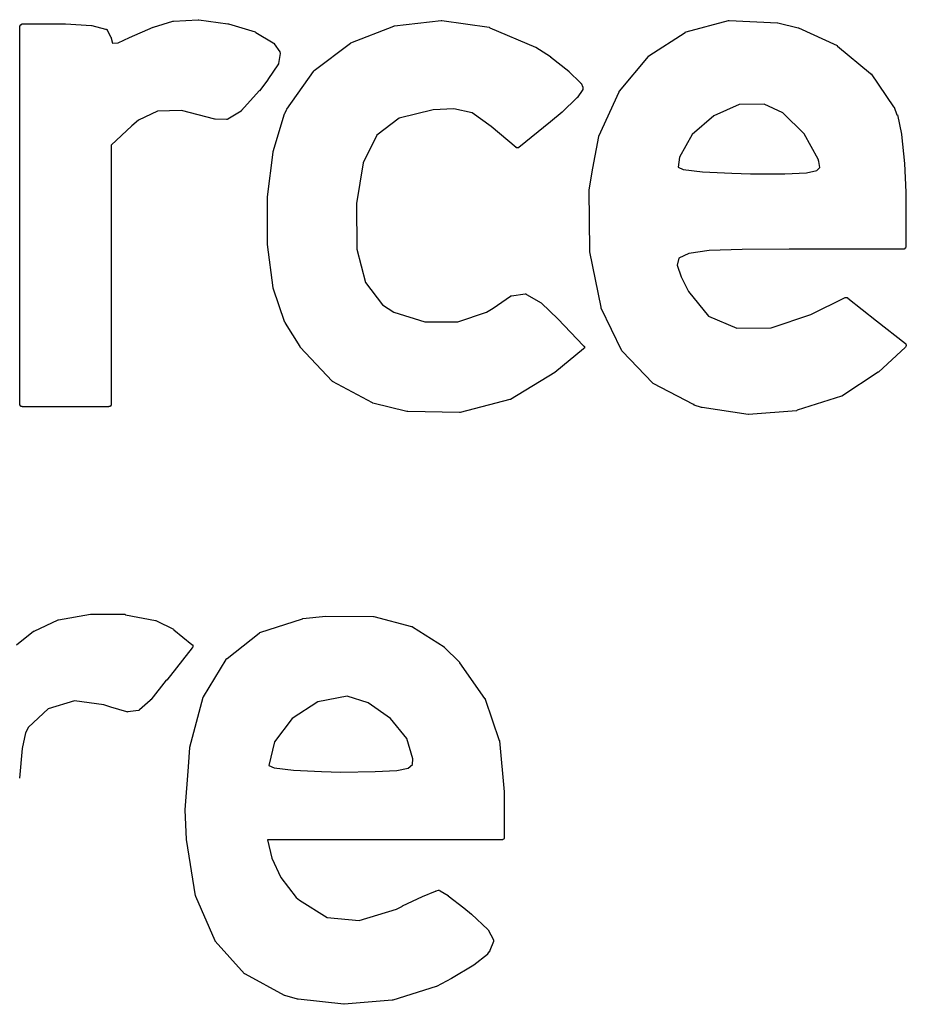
# Model space of a CAD drawing. Extents: x 85 to 363, y -189 to -115.
# Tile 31 of 38: x 319.85 to 321.73, y -184.99 to -182.9. Entities that reach past the tile are written whole.
import ezdxf

# ---------------------------------------------------------------- set-up
doc = ezdxf.new("R2010")
doc.units = 0
doc.header["$MEASUREMENT"] = 0
doc.layers.add('BLACK', color=7, linetype='CONTINUOUS')

msp = doc.modelspace()

# ---------------------------------------------------------------- linework, layer by layer
at = {"layer": 'Black'}
for p, q in [((319.847, -182.912), (319.848, -182.911)), ((319.847, -182.913), (319.847, -182.912)), ((319.847, -182.912), (319.847, -182.912)), ((319.847, -183.716), (319.847, -182.913)), ((319.847, -182.913), (319.847, -182.913)), ((319.847, -182.913), (319.847, -182.913)), ((319.848, -182.911), (319.848, -182.91)), ((319.848, -182.91), (319.849, -182.91)), ((319.848, -182.911), (319.848, -182.911)), ((319.848, -182.911), (319.848, -182.911)), ((319.849, -182.91), (319.849, -182.909)), ((319.849, -182.909), (319.85, -182.909)), ((319.849, -182.91), (319.849, -182.91)), ((319.85, -182.909), (319.85, -182.909)), ((319.85, -182.909), (319.85, -182.909)), ((319.85, -182.909), (319.851, -182.909)), ((319.851, -182.909), (319.851, -182.908)), ((319.851, -182.908), (319.852, -182.908)), ((319.852, -182.908), (319.852, -182.908)), ((319.852, -182.908), (319.944, -182.908)), ((319.944, -182.908), (319.944, -182.908)), ((319.944, -182.908), (319.944, -182.908)), ((319.944, -182.908), (319.999, -182.911)), ((319.999, -182.911), (320, -182.911)), ((320, -182.911), (320, -182.911)), ((320, -182.911), (320.029, -182.919)), ((320.08, -182.937), (320.13, -182.915)), ((320.13, -182.915), (320.131, -182.915)), ((320.131, -182.915), (320.172, -182.902)), ((320.131, -182.915), (320.131, -182.915)), ((320.172, -182.902), (320.172, -182.902)), ((320.172, -182.902), (320.173, -182.902)), ((320.173, -182.902), (320.226, -182.899)), ((320.226, -182.899), (320.227, -182.899)), ((320.226, -182.899), (320.226, -182.899)), ((320.227, -182.899), (320.289, -182.908)), ((320.289, -182.908), (320.289, -182.908)), ((320.289, -182.908), (320.29, -182.908)), ((320.29, -182.908), (320.347, -182.925)), ((320.55, -182.948), (320.641, -182.913)), ((320.641, -182.913), (320.642, -182.912)), ((320.642, -182.912), (320.643, -182.912)), ((320.643, -182.912), (320.742, -182.901)), ((320.742, -182.901), (320.743, -182.901)), ((320.742, -182.901), (320.742, -182.901)), ((320.743, -182.901), (320.844, -182.915)), ((320.844, -182.915), (320.845, -182.916)), ((320.845, -182.916), (320.845, -182.916)), ((320.845, -182.916), (320.942, -182.957)), ((321.262, -182.925), (321.352, -182.901)), ((321.352, -182.901), (321.353, -182.901)), ((321.353, -182.901), (321.354, -182.901)), ((321.354, -182.901), (321.456, -182.906)), ((321.456, -182.906), (321.456, -182.906)), ((321.456, -182.906), (321.457, -182.906)), ((321.457, -182.906), (321.5, -182.916)), ((321.5, -182.916), (321.5, -182.916)), ((321.5, -182.916), (321.501, -182.916)), ((321.501, -182.916), (321.583, -182.954)), ((320.029, -182.919), (320.029, -182.919)), ((320.029, -182.919), (320.029, -182.919)), ((320.029, -182.919), (320.03, -182.919)), ((320.03, -182.919), (320.03, -182.919)), ((320.03, -182.919), (320.031, -182.919)), ((320.031, -182.919), (320.031, -182.92)), ((320.031, -182.92), (320.031, -182.92)), ((320.031, -182.92), (320.032, -182.92)), ((320.032, -182.92), (320.032, -182.921)), ((320.032, -182.921), (320.032, -182.921)), ((320.032, -182.921), (320.04, -182.936)), ((320.04, -182.936), (320.04, -182.936)), ((320.04, -182.936), (320.041, -182.937)), ((320.041, -182.937), (320.041, -182.937)), ((320.041, -182.937), (320.041, -182.938)), ((320.056, -182.948), (320.08, -182.937)), ((320.08, -182.937), (320.08, -182.937)), ((320.08, -182.937), (320.08, -182.937)), ((320.347, -182.925), (320.348, -182.926)), ((320.348, -182.926), (320.348, -182.926)), ((320.348, -182.926), (320.385, -182.948)), ((321.183, -182.976), (321.26, -182.926)), ((321.26, -182.926), (321.261, -182.925)), ((321.261, -182.925), (321.262, -182.925)), ((320.041, -182.938), (320.041, -182.938)), ((320.041, -182.938), (320.044, -182.949)), ((320.044, -182.949), (320.056, -182.948)), ((320.385, -182.948), (320.385, -182.948)), ((320.385, -182.948), (320.386, -182.948)), ((320.386, -182.948), (320.386, -182.949)), ((320.386, -182.949), (320.387, -182.949)), ((320.387, -182.949), (320.387, -182.949)), ((320.387, -182.949), (320.387, -182.95)), ((320.387, -182.95), (320.399, -182.967)), ((320.472, -183.007), (320.549, -182.949)), ((320.549, -182.949), (320.55, -182.948)), ((320.55, -182.948), (320.55, -182.948)), ((320.942, -182.957), (320.943, -182.957)), ((320.943, -182.957), (320.943, -182.957)), ((320.943, -182.957), (320.974, -182.977)), ((321.583, -182.954), (321.583, -182.955)), ((321.583, -182.955), (321.584, -182.955)), ((321.584, -182.955), (321.654, -183.013)), ((320.4, -182.971), (320.396, -182.992)), ((320.399, -182.967), (320.399, -182.967)), ((320.399, -182.967), (320.399, -182.967)), ((320.399, -182.967), (320.399, -182.968)), ((320.399, -182.968), (320.4, -182.969)), ((320.4, -182.969), (320.4, -182.969)), ((320.4, -182.969), (320.4, -182.969)), ((320.4, -182.969), (320.4, -182.97)), ((320.4, -182.97), (320.4, -182.97)), ((320.4, -182.97), (320.4, -182.971)), ((320.4, -182.971), (320.4, -182.971)), ((320.974, -182.977), (320.974, -182.978)), ((320.974, -182.978), (320.974, -182.978)), ((320.974, -182.978), (321.013, -183.008)), ((321.121, -183.051), (321.182, -182.977)), ((321.182, -182.977), (321.182, -182.976)), ((321.182, -182.976), (321.183, -182.976)), ((320.396, -182.993), (320.374, -183.026)), ((320.396, -182.992), (320.396, -182.992)), ((320.396, -182.992), (320.396, -182.992)), ((320.396, -182.992), (320.396, -182.993)), ((320.396, -182.993), (320.396, -182.993)), ((320.396, -182.993), (320.396, -182.993)), ((320.396, -182.993), (320.396, -182.993)), ((320.414, -183.089), (320.471, -183.009)), ((320.471, -183.008), (320.472, -183.007)), ((320.471, -183.009), (320.471, -183.008)), ((321.013, -183.008), (321.013, -183.009)), ((321.013, -183.009), (321.013, -183.009)), ((321.013, -183.009), (321.038, -183.033)), ((321.654, -183.013), (321.654, -183.014)), ((321.654, -183.014), (321.655, -183.014)), ((321.655, -183.014), (321.703, -183.084)), ((320.374, -183.027), (320.356, -183.05)), ((320.374, -183.026), (320.374, -183.026)), ((320.374, -183.026), (320.374, -183.027)), ((321.038, -183.033), (321.038, -183.034)), ((321.038, -183.034), (321.039, -183.034)), ((321.039, -183.034), (321.043, -183.042)), ((321.043, -183.042), (321.043, -183.042)), ((321.043, -183.042), (321.043, -183.042)), ((321.043, -183.042), (321.043, -183.043)), ((320.355, -183.05), (320.318, -183.092)), ((320.356, -183.05), (320.355, -183.05)), ((320.356, -183.05), (320.356, -183.05)), ((321.043, -183.047), (321.031, -183.065)), ((321.043, -183.043), (321.043, -183.044)), ((321.043, -183.044), (321.043, -183.044)), ((321.043, -183.044), (321.043, -183.044)), ((321.043, -183.044), (321.043, -183.045)), ((321.043, -183.045), (321.043, -183.045)), ((321.043, -183.045), (321.043, -183.046)), ((321.043, -183.046), (321.043, -183.046)), ((321.043, -183.046), (321.043, -183.046)), ((321.043, -183.046), (321.043, -183.047)), ((321.043, -183.047), (321.043, -183.047)), ((321.043, -183.047), (321.043, -183.047)), ((321.077, -183.146), (321.12, -183.052)), ((321.12, -183.052), (321.12, -183.051)), ((321.12, -183.051), (321.121, -183.051)), ((321.03, -183.065), (320.999, -183.095)), ((321.031, -183.065), (321.03, -183.065)), ((321.03, -183.065), (321.03, -183.065)), ((321.375, -183.079), (321.321, -183.103)), ((321.428, -183.078), (321.375, -183.079)), ((321.468, -183.097), (321.428, -183.078)), ((321.703, -183.084), (321.703, -183.084)), ((321.703, -183.084), (321.704, -183.085)), ((320.139, -183.093), (320.099, -183.112)), ((320.19, -183.092), (320.139, -183.093)), ((320.261, -183.11), (320.19, -183.092)), ((320.317, -183.093), (320.289, -183.11)), ((320.318, -183.092), (320.317, -183.092)), ((320.317, -183.092), (320.317, -183.093)), ((320.385, -183.179), (320.409, -183.099)), ((320.409, -183.099), (320.41, -183.098)), ((320.41, -183.098), (320.413, -183.09)), ((320.41, -183.098), (320.41, -183.098)), ((320.413, -183.09), (320.414, -183.089)), ((320.414, -183.089), (320.414, -183.089)), ((320.725, -183.09), (320.653, -183.108)), ((320.769, -183.088), (320.725, -183.09)), ((320.808, -183.097), (320.769, -183.088)), ((320.848, -183.126), (320.808, -183.097)), ((320.999, -183.095), (320.974, -183.116)), ((320.999, -183.095), (320.999, -183.095)), ((320.999, -183.095), (320.999, -183.095)), ((321.321, -183.103), (321.275, -183.143)), ((321.513, -183.141), (321.468, -183.097)), ((321.704, -183.085), (321.71, -183.101)), ((321.71, -183.101), (321.711, -183.101)), ((321.711, -183.101), (321.711, -183.101)), ((321.711, -183.101), (321.72, -183.142)), ((320.085, -183.124), (320.041, -183.165)), ((320.099, -183.112), (320.085, -183.124)), ((320.262, -183.11), (320.261, -183.11)), ((320.261, -183.11), (320.261, -183.11)), ((320.286, -183.111), (320.262, -183.11)), ((320.287, -183.111), (320.286, -183.111)), ((320.286, -183.111), (320.286, -183.111)), ((320.288, -183.111), (320.287, -183.111)), ((320.287, -183.111), (320.287, -183.111)), ((320.289, -183.11), (320.288, -183.11)), ((320.288, -183.11), (320.288, -183.111)), ((320.653, -183.108), (320.605, -183.144)), ((320.974, -183.116), (320.907, -183.17)), ((320.974, -183.116), (320.974, -183.116)), ((320.974, -183.116), (320.974, -183.116)), ((320.605, -183.144), (320.576, -183.203)), ((320.901, -183.17), (320.848, -183.126)), ((321.077, -183.147), (321.077, -183.146)), ((321.275, -183.143), (321.248, -183.191)), ((321.543, -183.195), (321.513, -183.141)), ((321.72, -183.142), (321.72, -183.143)), ((321.72, -183.143), (321.72, -183.143)), ((321.72, -183.143), (321.726, -183.204)), ((320.041, -183.165), (320.041, -183.716)), ((321.064, -183.214), (321.077, -183.147)), ((321.077, -183.147), (321.077, -183.147)), ((320.373, -183.275), (320.385, -183.18)), ((320.385, -183.18), (320.385, -183.179)), ((320.385, -183.179), (320.385, -183.179)), ((320.901, -183.171), (320.901, -183.17)), ((320.902, -183.171), (320.901, -183.171)), ((320.903, -183.171), (320.902, -183.171)), ((320.902, -183.171), (320.902, -183.171)), ((320.902, -183.171), (320.902, -183.171)), ((320.904, -183.171), (320.903, -183.171)), ((320.905, -183.171), (320.904, -183.171)), ((320.904, -183.171), (320.904, -183.171)), ((320.904, -183.171), (320.904, -183.171)), ((320.906, -183.171), (320.905, -183.171)), ((320.907, -183.17), (320.906, -183.171)), ((320.906, -183.171), (320.906, -183.171)), ((320.906, -183.171), (320.906, -183.171)), ((320.906, -183.171), (320.906, -183.171)), ((320.576, -183.203), (320.562, -183.289)), ((321.248, -183.191), (321.245, -183.212)), ((321.544, -183.2), (321.543, -183.195)), ((321.546, -183.213), (321.544, -183.2)), ((321.726, -183.204), (321.726, -183.204)), ((321.726, -183.204), (321.726, -183.204)), ((321.726, -183.204), (321.729, -183.265)), ((321.056, -183.26), (321.064, -183.214)), ((321.245, -183.212), (321.256, -183.217)), ((321.256, -183.217), (321.297, -183.222)), ((321.297, -183.222), (321.359, -183.225)), ((321.359, -183.225), (321.399, -183.226)), ((321.399, -183.226), (321.472, -183.226)), ((321.472, -183.226), (321.518, -183.224)), ((321.518, -183.224), (321.54, -183.219)), ((321.54, -183.219), (321.546, -183.213)), ((321.056, -183.261), (321.056, -183.26)), ((321.056, -183.26), (321.056, -183.26)), ((321.058, -183.389), (321.056, -183.261)), ((321.729, -183.265), (321.729, -183.265)), ((321.729, -183.265), (321.729, -183.265)), ((321.729, -183.265), (321.729, -183.381)), ((320.373, -183.276), (320.373, -183.275)), ((320.373, -183.376), (320.373, -183.276)), ((320.373, -183.276), (320.373, -183.276)), ((320.562, -183.289), (320.563, -183.386)), ((320.385, -183.468), (320.373, -183.376)), ((320.373, -183.376), (320.373, -183.376)), ((320.373, -183.376), (320.373, -183.376)), ((320.563, -183.386), (320.581, -183.457)), ((321.058, -183.392), (321.058, -183.389)), ((321.058, -183.389), (321.058, -183.389)), ((321.058, -183.389), (321.058, -183.389)), ((321.082, -183.509), (321.058, -183.392)), ((321.058, -183.392), (321.058, -183.392)), ((321.058, -183.392), (321.058, -183.392)), ((321.268, -183.395), (321.247, -183.405)), ((321.311, -183.389), (321.268, -183.395)), ((321.381, -183.387), (321.311, -183.389)), ((321.481, -183.386), (321.381, -183.387)), ((321.724, -183.386), (321.481, -183.386)), ((321.725, -183.386), (321.724, -183.386)), ((321.724, -183.386), (321.724, -183.386)), ((321.724, -183.386), (321.724, -183.386)), ((321.726, -183.386), (321.725, -183.386)), ((321.725, -183.386), (321.725, -183.386)), ((321.727, -183.385), (321.726, -183.385)), ((321.726, -183.385), (321.726, -183.386)), ((321.726, -183.386), (321.726, -183.386)), ((321.728, -183.384), (321.727, -183.385)), ((321.727, -183.385), (321.727, -183.385)), ((321.727, -183.385), (321.727, -183.385)), ((321.729, -183.382), (321.728, -183.383)), ((321.728, -183.383), (321.728, -183.383)), ((321.728, -183.383), (321.728, -183.383)), ((321.728, -183.383), (321.728, -183.384)), ((321.728, -183.384), (321.728, -183.384)), ((321.729, -183.381), (321.729, -183.382)), ((321.729, -183.382), (321.729, -183.382)), ((321.247, -183.405), (321.243, -183.42)), ((321.243, -183.42), (321.252, -183.445)), ((320.581, -183.457), (320.617, -183.504)), ((321.252, -183.445), (321.267, -183.476)), ((320.385, -183.469), (320.385, -183.468)), ((320.41, -183.542), (320.385, -183.469)), ((320.385, -183.469), (320.385, -183.469)), ((320.891, -183.485), (320.92, -183.481)), ((320.92, -183.481), (320.921, -183.481)), ((320.921, -183.481), (320.921, -183.481)), ((320.921, -183.481), (320.922, -183.481)), ((320.922, -183.481), (320.922, -183.481)), ((320.922, -183.481), (320.922, -183.481)), ((320.922, -183.481), (320.923, -183.482)), ((321.267, -183.476), (321.31, -183.528)), ((320.852, -183.511), (320.889, -183.486)), ((320.889, -183.486), (320.89, -183.485)), ((320.889, -183.486), (320.889, -183.486)), ((320.889, -183.486), (320.889, -183.486)), ((320.89, -183.485), (320.89, -183.485)), ((320.89, -183.485), (320.891, -183.485)), ((320.891, -183.485), (320.891, -183.485)), ((320.923, -183.482), (320.954, -183.5)), ((320.954, -183.5), (320.955, -183.501)), ((320.955, -183.501), (320.955, -183.501)), ((320.955, -183.501), (320.99, -183.534)), ((321.527, -183.525), (321.6, -183.489)), ((321.6, -183.489), (321.601, -183.489)), ((321.601, -183.489), (321.601, -183.489)), ((321.601, -183.489), (321.601, -183.489)), ((321.601, -183.489), (321.602, -183.489)), ((321.602, -183.489), (321.602, -183.489)), ((321.602, -183.489), (321.602, -183.489)), ((321.602, -183.489), (321.603, -183.489)), ((321.603, -183.489), (321.604, -183.489)), ((321.604, -183.489), (321.604, -183.489)), ((321.604, -183.489), (321.604, -183.489)), ((321.604, -183.489), (321.605, -183.489)), ((321.605, -183.489), (321.605, -183.489)), ((321.605, -183.489), (321.605, -183.49)), ((321.605, -183.49), (321.606, -183.49)), ((321.606, -183.49), (321.667, -183.538)), ((320.617, -183.504), (320.641, -183.52)), ((320.641, -183.52), (320.707, -183.54)), ((320.777, -183.54), (320.838, -183.52)), ((320.838, -183.52), (320.852, -183.511)), ((321.082, -183.51), (321.082, -183.509)), ((321.082, -183.511), (321.082, -183.51)), ((321.126, -183.602), (321.082, -183.511)), ((320.411, -183.542), (320.41, -183.542)), ((320.411, -183.543), (320.411, -183.542)), ((320.442, -183.593), (320.411, -183.543)), ((320.707, -183.54), (320.777, -183.54)), ((320.99, -183.534), (320.99, -183.534)), ((320.99, -183.534), (320.99, -183.534)), ((320.99, -183.534), (321.044, -183.591)), ((321.31, -183.528), (321.37, -183.554)), ((321.443, -183.553), (321.527, -183.525)), ((321.667, -183.538), (321.728, -183.586)), ((321.37, -183.554), (321.443, -183.553)), ((320.442, -183.594), (320.442, -183.593)), ((320.51, -183.666), (320.442, -183.594)), ((320.442, -183.594), (320.442, -183.594)), ((321.044, -183.598), (320.983, -183.648)), ((321.044, -183.591), (321.045, -183.591)), ((321.045, -183.597), (321.044, -183.598)), ((321.044, -183.598), (321.044, -183.598)), ((321.045, -183.591), (321.045, -183.592)), ((321.045, -183.592), (321.045, -183.592)), ((321.045, -183.592), (321.045, -183.592)), ((321.045, -183.592), (321.046, -183.593)), ((321.046, -183.596), (321.045, -183.596)), ((321.045, -183.596), (321.045, -183.597)), ((321.045, -183.597), (321.045, -183.597)), ((321.045, -183.597), (321.045, -183.597)), ((321.046, -183.593), (321.046, -183.593)), ((321.046, -183.593), (321.046, -183.594)), ((321.046, -183.594), (321.046, -183.594)), ((321.046, -183.594), (321.046, -183.594)), ((321.046, -183.594), (321.046, -183.595)), ((321.046, -183.595), (321.046, -183.595)), ((321.046, -183.595), (321.046, -183.596)), ((321.127, -183.603), (321.126, -183.602)), ((321.126, -183.602), (321.126, -183.602)), ((321.191, -183.67), (321.127, -183.603)), ((321.728, -183.594), (321.671, -183.647)), ((321.728, -183.586), (321.728, -183.587)), ((321.728, -183.587), (321.729, -183.587)), ((321.729, -183.593), (321.728, -183.594)), ((321.729, -183.587), (321.729, -183.588)), ((321.729, -183.588), (321.729, -183.588)), ((321.729, -183.588), (321.729, -183.588)), ((321.729, -183.588), (321.73, -183.589)), ((321.73, -183.591), (321.729, -183.592)), ((321.729, -183.592), (321.729, -183.592)), ((321.729, -183.592), (321.729, -183.593)), ((321.729, -183.593), (321.729, -183.593)), ((321.729, -183.593), (321.729, -183.593)), ((321.73, -183.589), (321.73, -183.589)), ((321.73, -183.589), (321.73, -183.589)), ((321.73, -183.589), (321.73, -183.59)), ((321.73, -183.59), (321.73, -183.591)), ((321.73, -183.591), (321.73, -183.591)), ((321.73, -183.591), (321.73, -183.591)), ((320.983, -183.648), (320.889, -183.705)), ((320.983, -183.648), (320.983, -183.648)), ((320.983, -183.648), (320.983, -183.648)), ((321.67, -183.647), (321.593, -183.698)), ((321.671, -183.647), (321.67, -183.647)), ((321.67, -183.647), (321.67, -183.647)), ((320.511, -183.666), (320.51, -183.666)), ((320.511, -183.667), (320.511, -183.666)), ((320.596, -183.712), (320.511, -183.667)), ((321.192, -183.671), (321.191, -183.67)), ((321.278, -183.716), (321.192, -183.671)), ((321.192, -183.671), (321.192, -183.671)), ((320.888, -183.705), (320.782, -183.733)), ((320.889, -183.705), (320.888, -183.705)), ((320.888, -183.705), (320.888, -183.705)), ((321.592, -183.698), (321.498, -183.728)), ((321.593, -183.698), (321.592, -183.698)), ((321.593, -183.698), (321.593, -183.698)), ((319.847, -183.717), (319.847, -183.716)), ((319.847, -183.716), (319.847, -183.716)), ((319.847, -183.716), (319.847, -183.716)), ((319.848, -183.718), (319.847, -183.717)), ((319.847, -183.717), (319.847, -183.717)), ((319.848, -183.719), (319.848, -183.718)), ((319.848, -183.718), (319.848, -183.718)), ((319.848, -183.718), (319.848, -183.718)), ((319.849, -183.719), (319.848, -183.719)), ((319.849, -183.72), (319.849, -183.719)), ((319.849, -183.719), (319.849, -183.719)), ((319.85, -183.72), (319.849, -183.72)), ((319.851, -183.72), (319.85, -183.72)), ((319.85, -183.72), (319.85, -183.72)), ((319.85, -183.72), (319.85, -183.72)), ((319.852, -183.72), (319.851, -183.72)), ((319.851, -183.72), (319.851, -183.72)), ((319.852, -183.721), (319.852, -183.72)), ((320.036, -183.721), (319.852, -183.721)), ((320.037, -183.72), (320.036, -183.72)), ((320.036, -183.72), (320.036, -183.721)), ((320.038, -183.72), (320.037, -183.72)), ((320.037, -183.72), (320.037, -183.72)), ((320.039, -183.72), (320.038, -183.72)), ((320.038, -183.72), (320.038, -183.72)), ((320.038, -183.72), (320.038, -183.72)), ((320.04, -183.719), (320.039, -183.719)), ((320.039, -183.719), (320.039, -183.719)), ((320.039, -183.719), (320.039, -183.72)), ((320.041, -183.717), (320.04, -183.718)), ((320.04, -183.718), (320.04, -183.718)), ((320.04, -183.718), (320.04, -183.718)), ((320.04, -183.718), (320.04, -183.719)), ((320.041, -183.716), (320.041, -183.716)), ((320.041, -183.716), (320.041, -183.716)), ((320.041, -183.716), (320.041, -183.717)), ((320.041, -183.717), (320.041, -183.717)), ((320.597, -183.713), (320.596, -183.712)), ((320.596, -183.712), (320.596, -183.712)), ((320.669, -183.731), (320.597, -183.713)), ((320.67, -183.731), (320.669, -183.731)), ((320.671, -183.731), (320.67, -183.731)), ((320.781, -183.733), (320.671, -183.731)), ((321.279, -183.716), (321.278, -183.716)), ((321.279, -183.717), (321.279, -183.716)), ((321.295, -183.722), (321.279, -183.717)), ((321.296, -183.722), (321.295, -183.722)), ((321.295, -183.722), (321.295, -183.722)), ((321.394, -183.737), (321.296, -183.722)), ((321.497, -183.729), (321.395, -183.737)), ((321.498, -183.728), (321.497, -183.729)), ((321.497, -183.729), (321.497, -183.729)), ((320.782, -183.733), (320.781, -183.733)), ((320.782, -183.733), (320.782, -183.733)), ((321.395, -183.737), (321.394, -183.737)), ((321.395, -183.737), (321.395, -183.737)), ((319.929, -184.173), (319.997, -184.161)), ((319.997, -184.161), (319.997, -184.161)), ((319.997, -184.161), (319.998, -184.161)), ((319.998, -184.161), (320.07, -184.161)), ((320.07, -184.161), (320.071, -184.162)), ((320.071, -184.162), (320.071, -184.162)), ((320.071, -184.162), (320.135, -184.174)), ((320.447, -184.171), (320.448, -184.17)), ((320.448, -184.17), (320.497, -184.165)), ((320.497, -184.165), (320.497, -184.165)), ((320.497, -184.165), (320.497, -184.165)), ((320.497, -184.165), (320.598, -184.166)), ((320.598, -184.166), (320.599, -184.166)), ((320.599, -184.166), (320.599, -184.166)), ((320.599, -184.166), (320.679, -184.187)), ((319.877, -184.197), (319.928, -184.173)), ((319.928, -184.173), (319.928, -184.173)), ((319.928, -184.173), (319.929, -184.173)), ((320.135, -184.174), (320.136, -184.174)), ((320.136, -184.174), (320.137, -184.175)), ((320.137, -184.175), (320.173, -184.193)), ((320.357, -184.2), (320.447, -184.171)), ((320.447, -184.171), (320.447, -184.171)), ((320.679, -184.187), (320.68, -184.187)), ((320.68, -184.187), (320.681, -184.188)), ((320.681, -184.188), (320.748, -184.23)), ((319.84, -184.226), (319.876, -184.197)), ((319.876, -184.197), (319.877, -184.197)), ((319.877, -184.197), (319.877, -184.197)), ((320.173, -184.193), (320.174, -184.194)), ((320.174, -184.194), (320.174, -184.194)), ((320.174, -184.194), (320.212, -184.225)), ((320.287, -184.255), (320.355, -184.201)), ((320.355, -184.201), (320.356, -184.201)), ((320.356, -184.201), (320.357, -184.2)), ((320.213, -184.232), (320.159, -184.301)), ((320.212, -184.225), (320.213, -184.225)), ((320.213, -184.225), (320.213, -184.226)), ((320.213, -184.226), (320.213, -184.226)), ((320.213, -184.226), (320.214, -184.226)), ((320.214, -184.231), (320.213, -184.232)), ((320.213, -184.232), (320.213, -184.232)), ((320.214, -184.226), (320.214, -184.227)), ((320.214, -184.227), (320.214, -184.227)), ((320.214, -184.227), (320.214, -184.228)), ((320.214, -184.228), (320.214, -184.228)), ((320.214, -184.228), (320.214, -184.228)), ((320.214, -184.228), (320.214, -184.229)), ((320.214, -184.229), (320.214, -184.229)), ((320.214, -184.229), (320.214, -184.23)), ((320.214, -184.23), (320.214, -184.23)), ((320.214, -184.23), (320.214, -184.231)), ((320.214, -184.231), (320.214, -184.231)), ((320.214, -184.231), (320.214, -184.231)), ((320.748, -184.23), (320.748, -184.231)), ((320.748, -184.231), (320.748, -184.231)), ((320.748, -184.231), (320.781, -184.263)), ((320.237, -184.336), (320.285, -184.257)), ((320.285, -184.257), (320.286, -184.256)), ((320.285, -184.257), (320.285, -184.257)), ((320.285, -184.257), (320.285, -184.257)), ((320.286, -184.256), (320.286, -184.255)), ((320.286, -184.255), (320.287, -184.255)), ((320.287, -184.255), (320.287, -184.255)), ((320.781, -184.263), (320.781, -184.264)), ((320.781, -184.264), (320.781, -184.264)), ((320.781, -184.264), (320.834, -184.34)), ((320.158, -184.301), (320.125, -184.343)), ((320.159, -184.301), (320.158, -184.301)), ((320.158, -184.301), (320.158, -184.301)), ((320.208, -184.443), (320.236, -184.337)), ((320.236, -184.337), (320.237, -184.337)), ((320.237, -184.337), (320.237, -184.336)), ((320.542, -184.335), (320.48, -184.347)), ((320.587, -184.349), (320.542, -184.335)), ((319.963, -184.345), (319.907, -184.362)), ((320.025, -184.353), (319.963, -184.345)), ((320.04, -184.358), (320.025, -184.353)), ((320.074, -184.368), (320.04, -184.358)), ((320.04, -184.358), (320.04, -184.358)), ((320.04, -184.358), (320.04, -184.358)), ((320.124, -184.344), (320.101, -184.364)), ((320.125, -184.343), (320.124, -184.343)), ((320.124, -184.343), (320.124, -184.344)), ((320.48, -184.347), (320.425, -184.382)), ((320.634, -184.382), (320.587, -184.349)), ((320.834, -184.34), (320.835, -184.34)), ((320.835, -184.34), (320.835, -184.341)), ((320.835, -184.341), (320.865, -184.429)), ((319.907, -184.362), (319.865, -184.401)), ((320.075, -184.368), (320.074, -184.368)), ((320.074, -184.368), (320.074, -184.368)), ((320.074, -184.368), (320.074, -184.368)), ((320.076, -184.368), (320.075, -184.369)), ((320.075, -184.369), (320.075, -184.368)), ((320.099, -184.365), (320.076, -184.368)), ((320.076, -184.368), (320.076, -184.368)), ((320.1, -184.365), (320.099, -184.365)), ((320.099, -184.365), (320.099, -184.365)), ((320.101, -184.364), (320.1, -184.365)), ((320.1, -184.365), (320.1, -184.365)), ((320.1, -184.365), (320.1, -184.365)), ((320.101, -184.364), (320.101, -184.364)), ((320.425, -184.382), (320.388, -184.432)), ((320.669, -184.425), (320.634, -184.382)), ((319.859, -184.413), (319.852, -184.446)), ((319.865, -184.401), (319.859, -184.413)), ((320.388, -184.432), (320.376, -184.482)), ((320.682, -184.468), (320.669, -184.425)), ((320.865, -184.429), (320.866, -184.429)), ((320.866, -184.429), (320.866, -184.43)), ((320.866, -184.43), (320.876, -184.538)), ((319.852, -184.446), (319.846, -184.509)), ((320.205, -184.485), (320.208, -184.444)), ((320.208, -184.444), (320.208, -184.443)), ((320.208, -184.443), (320.208, -184.443)), ((320.376, -184.482), (320.387, -184.487)), ((320.672, -184.488), (320.681, -184.48)), ((320.681, -184.48), (320.682, -184.468)), ((320.198, -184.576), (320.205, -184.485)), ((320.205, -184.485), (320.205, -184.485)), ((320.387, -184.487), (320.428, -184.492)), ((320.428, -184.492), (320.488, -184.495)), ((320.488, -184.495), (320.529, -184.496)), ((320.529, -184.496), (320.602, -184.495)), ((320.602, -184.495), (320.648, -184.493)), ((320.648, -184.493), (320.672, -184.488)), ((320.876, -184.538), (320.876, -184.538)), ((320.876, -184.538), (320.876, -184.538)), ((320.876, -184.538), (320.876, -184.547)), ((320.876, -184.547), (320.876, -184.547)), ((320.876, -184.547), (320.876, -184.547)), ((320.876, -184.547), (320.876, -184.635)), ((320.201, -184.639), (320.198, -184.576)), ((320.198, -184.576), (320.198, -184.576)), ((320.198, -184.576), (320.198, -184.576)), ((320.22, -184.759), (320.201, -184.639)), ((320.201, -184.639), (320.201, -184.639)), ((320.201, -184.639), (320.201, -184.639)), ((320.871, -184.64), (320.373, -184.64)), ((320.373, -184.64), (320.382, -184.679)), ((320.872, -184.64), (320.871, -184.64)), ((320.873, -184.639), (320.872, -184.64)), ((320.872, -184.64), (320.872, -184.64)), ((320.874, -184.639), (320.873, -184.639)), ((320.873, -184.639), (320.873, -184.639)), ((320.873, -184.639), (320.873, -184.639)), ((320.875, -184.638), (320.874, -184.639)), ((320.874, -184.639), (320.874, -184.639)), ((320.876, -184.637), (320.875, -184.637)), ((320.875, -184.637), (320.875, -184.638)), ((320.875, -184.638), (320.875, -184.638)), ((320.875, -184.638), (320.875, -184.638)), ((320.876, -184.635), (320.876, -184.635)), ((320.876, -184.635), (320.876, -184.635)), ((320.876, -184.635), (320.876, -184.636)), ((320.876, -184.636), (320.876, -184.636)), ((320.876, -184.636), (320.876, -184.637)), ((320.876, -184.637), (320.876, -184.637)), ((320.382, -184.679), (320.401, -184.72)), ((320.401, -184.72), (320.434, -184.762)), ((320.702, -184.76), (320.73, -184.749)), ((320.73, -184.749), (320.731, -184.749)), ((320.731, -184.748), (320.736, -184.747)), ((320.731, -184.749), (320.731, -184.748)), ((320.736, -184.747), (320.736, -184.747)), ((320.736, -184.747), (320.736, -184.747)), ((320.736, -184.747), (320.737, -184.747)), ((320.737, -184.747), (320.738, -184.747)), ((320.738, -184.747), (320.738, -184.747)), ((320.738, -184.747), (320.738, -184.747)), ((320.738, -184.747), (320.739, -184.748)), ((320.739, -184.748), (320.739, -184.748)), ((320.739, -184.748), (320.739, -184.748)), ((320.739, -184.748), (320.74, -184.748)), ((320.74, -184.748), (320.757, -184.758)), ((320.221, -184.759), (320.22, -184.759)), ((320.221, -184.76), (320.221, -184.759)), ((320.262, -184.854), (320.221, -184.76)), ((320.434, -184.762), (320.441, -184.768)), ((320.441, -184.768), (320.5, -184.805)), ((320.66, -184.78), (320.702, -184.76)), ((320.702, -184.76), (320.702, -184.76)), ((320.702, -184.76), (320.702, -184.76)), ((320.757, -184.758), (320.757, -184.758)), ((320.757, -184.758), (320.757, -184.759)), ((320.757, -184.759), (320.79, -184.784)), ((320.568, -184.811), (320.647, -184.787)), ((320.647, -184.787), (320.66, -184.781)), ((320.66, -184.781), (320.66, -184.78)), ((320.66, -184.781), (320.66, -184.781)), ((320.79, -184.784), (320.79, -184.784)), ((320.79, -184.784), (320.79, -184.784)), ((320.79, -184.784), (320.806, -184.798)), ((320.5, -184.805), (320.568, -184.811)), ((320.806, -184.798), (320.806, -184.798)), ((320.806, -184.798), (320.806, -184.798)), ((320.806, -184.798), (320.841, -184.83)), ((320.841, -184.83), (320.841, -184.83)), ((320.841, -184.83), (320.842, -184.831)), ((320.842, -184.831), (320.853, -184.852)), ((320.262, -184.855), (320.262, -184.854)), ((320.262, -184.854), (320.262, -184.854)), ((320.324, -184.924), (320.262, -184.855)), ((320.853, -184.856), (320.845, -184.875)), ((320.853, -184.852), (320.853, -184.852)), ((320.853, -184.852), (320.853, -184.853)), ((320.853, -184.853), (320.853, -184.853)), ((320.853, -184.853), (320.853, -184.854)), ((320.853, -184.854), (320.853, -184.854)), ((320.853, -184.854), (320.853, -184.854)), ((320.853, -184.854), (320.853, -184.855)), ((320.853, -184.855), (320.853, -184.855)), ((320.853, -184.855), (320.853, -184.856)), ((320.853, -184.856), (320.853, -184.856)), ((320.844, -184.877), (320.84, -184.882)), ((320.845, -184.876), (320.844, -184.877)), ((320.845, -184.875), (320.845, -184.876)), ((320.84, -184.883), (320.811, -184.906)), ((320.84, -184.882), (320.84, -184.882)), ((320.84, -184.882), (320.84, -184.883)), ((320.811, -184.906), (320.764, -184.934)), ((320.811, -184.906), (320.811, -184.906)), ((320.811, -184.906), (320.811, -184.906)), ((320.325, -184.924), (320.324, -184.924)), ((320.326, -184.925), (320.325, -184.924)), ((320.409, -184.97), (320.326, -184.925)), ((320.764, -184.934), (320.732, -184.951)), ((320.764, -184.934), (320.764, -184.934)), ((320.764, -184.934), (320.764, -184.934)), ((320.731, -184.951), (320.639, -184.98)), ((320.732, -184.951), (320.731, -184.951)), ((320.731, -184.951), (320.731, -184.951)), ((320.41, -184.97), (320.409, -184.97)), ((320.437, -184.978), (320.41, -184.97)), ((320.41, -184.97), (320.41, -184.97)), ((320.438, -184.978), (320.437, -184.978)), ((320.535, -184.989), (320.438, -184.978)), ((320.438, -184.978), (320.438, -184.978)), ((320.638, -184.98), (320.536, -184.989)), ((320.639, -184.98), (320.638, -184.98)), ((320.638, -184.98), (320.638, -184.98)), ((320.536, -184.989), (320.535, -184.989)), ((320.535, -184.989), (320.535, -184.989))]:
    msp.add_line(p, q, dxfattribs=at)

doc.saveas('drawing.dxf')
